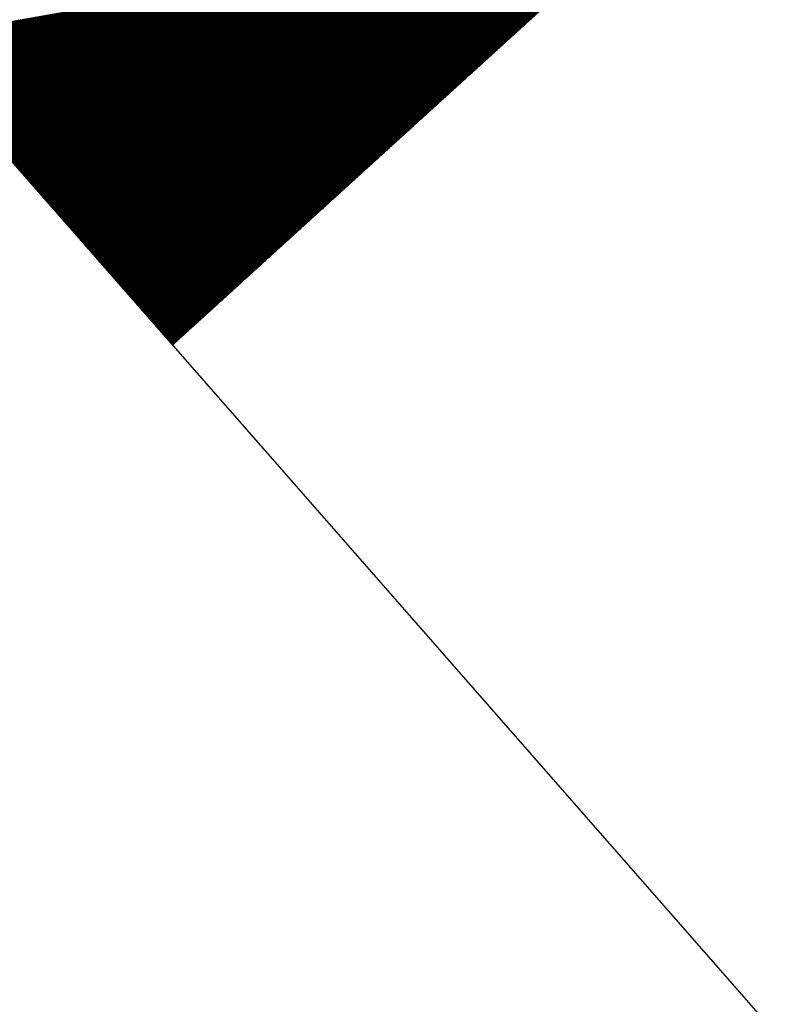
# Model space of a CAD drawing. Header units: metres. Extents: x 4434121 to 4434823, y 5475248 to 5475614.
# Tile 11 of 153: x 4434319.714 to 4434320.5, y 5475495.323 to 5475496.348. Entities that reach past the tile are written whole.
import ezdxf

# ---------------------------------------------------------------- set-up
doc = ezdxf.new("R2010")
doc.units = ezdxf.units.M
doc.layers.add('GTU_Bestand', color=253, linetype='Continuous')

msp = doc.modelspace()

# ---------------------------------------------------------------- linework, layer by layer
at = {"layer": 'GTU_Bestand', "linetype": 'Continuous', "lineweight": 30}
for p, q in [((4434319.5957, 5475496.3265), (4434320.3744, 5475496.4648)), ((4434319.596, 5475496.3261), (4434320.3738, 5475496.4643)), ((4434319.5964, 5475496.3257), (4434320.3732, 5475496.4637)), ((4434319.5967, 5475496.3253), (4434320.3726, 5475496.4631)), ((4434319.597, 5475496.325), (4434320.3719, 5475496.4626)), ((4434319.5974, 5475496.3246), (4434320.3713, 5475496.462)), ((4434319.5977, 5475496.3242), (4434320.3707, 5475496.4615)), ((4434319.598, 5475496.3238), (4434320.3701, 5475496.4609)), ((4434319.5984, 5475496.3234), (4434320.3695, 5475496.4604)), ((4434319.5987, 5475496.323), (4434320.3689, 5475496.4598)), ((4434319.5991, 5475496.3226), (4434320.3683, 5475496.4593)), ((4434319.5994, 5475496.3222), (4434320.3677, 5475496.4587)), ((4434319.5997, 5475496.3219), (4434320.3671, 5475496.4581)), ((4434319.6001, 5475496.3215), (4434320.3664, 5475496.4576)), ((4434319.6004, 5475496.3211), (4434320.3658, 5475496.457)), ((4434319.6008, 5475496.3207), (4434320.3652, 5475496.4565)), ((4434319.6011, 5475496.3203), (4434320.3646, 5475496.4559)), ((4434319.6014, 5475496.3199), (4434320.364, 5475496.4554)), ((4434319.6018, 5475496.3195), (4434320.3634, 5475496.4548)), ((4434319.6021, 5475496.3192), (4434320.3628, 5475496.4543)), ((4434319.6025, 5475496.3188), (4434320.3622, 5475496.4537)), ((4434319.6028, 5475496.3184), (4434320.3616, 5475496.4531)), ((4434319.6031, 5475496.318), (4434320.3609, 5475496.4526)), ((4434319.6035, 5475496.3176), (4434320.3603, 5475496.452)), ((4434319.6038, 5475496.3172), (4434320.3597, 5475496.4515)), ((4434319.6042, 5475496.3168), (4434320.3591, 5475496.4509)), ((4434319.6045, 5475496.3164), (4434320.3585, 5475496.4504)), ((4434319.6048, 5475496.3161), (4434320.3579, 5475496.4498)), ((4434319.6052, 5475496.3157), (4434320.3573, 5475496.4493)), ((4434319.6055, 5475496.3153), (4434320.3567, 5475496.4487)), ((4434319.6058, 5475496.3149), (4434320.3561, 5475496.4481)), ((4434319.6062, 5475496.3145), (4434320.3555, 5475496.4476)), ((4434319.6065, 5475496.3141), (4434320.3548, 5475496.447)), ((4434319.6069, 5475496.3137), (4434320.3542, 5475496.4465)), ((4434319.6072, 5475496.3134), (4434320.3536, 5475496.4459)), ((4434319.6075, 5475496.313), (4434320.353, 5475496.4454)), ((4434319.6079, 5475496.3126), (4434320.3524, 5475496.4448)), ((4434319.6082, 5475496.3122), (4434320.3518, 5475496.4443)), ((4434319.6086, 5475496.3118), (4434320.3512, 5475496.4437)), ((4434319.6089, 5475496.3114), (4434320.3506, 5475496.4431)), ((4434319.6092, 5475496.311), (4434320.35, 5475496.4426)), ((4434319.6096, 5475496.3106), (4434320.3493, 5475496.442)), ((4434319.6099, 5475496.3103), (4434320.3487, 5475496.4415)), ((4434319.6103, 5475496.3099), (4434320.3481, 5475496.4409)), ((4434319.6106, 5475496.3095), (4434320.3475, 5475496.4404)), ((4434319.6109, 5475496.3091), (4434320.3469, 5475496.4398)), ((4434319.6113, 5475496.3087), (4434320.3463, 5475496.4393)), ((4434319.6116, 5475496.3083), (4434320.3457, 5475496.4387)), ((4434319.6119, 5475496.3079), (4434320.3451, 5475496.4382)), ((4434319.6123, 5475496.3076), (4434320.3445, 5475496.4376)), ((4434319.6126, 5475496.3072), (4434320.3438, 5475496.437)), ((4434319.613, 5475496.3068), (4434320.3432, 5475496.4365)), ((4434319.6133, 5475496.3064), (4434320.3426, 5475496.4359)), ((4434319.6136, 5475496.306), (4434320.342, 5475496.4354)), ((4434319.614, 5475496.3056), (4434320.3414, 5475496.4348)), ((4434319.6143, 5475496.3052), (4434320.3408, 5475496.4343)), ((4434319.6147, 5475496.3048), (4434320.3402, 5475496.4337)), ((4434319.615, 5475496.3045), (4434320.3396, 5475496.4332)), ((4434319.6153, 5475496.3041), (4434320.339, 5475496.4326)), ((4434319.6157, 5475496.3037), (4434320.3383, 5475496.432)), ((4434319.616, 5475496.3033), (4434320.3377, 5475496.4315)), ((4434319.6164, 5475496.3029), (4434320.3371, 5475496.4309)), ((4434319.6167, 5475496.3025), (4434320.3365, 5475496.4304)), ((4434319.617, 5475496.3021), (4434320.3359, 5475496.4298)), ((4434319.6174, 5475496.3018), (4434320.3353, 5475496.4293)), ((4434319.6177, 5475496.3014), (4434320.3347, 5475496.4287)), ((4434319.618, 5475496.301), (4434320.3341, 5475496.4282)), ((4434319.6184, 5475496.3006), (4434320.3335, 5475496.4276)), ((4434319.6187, 5475496.3002), (4434320.3328, 5475496.427)), ((4434319.6191, 5475496.2998), (4434320.3322, 5475496.4265)), ((4434319.6194, 5475496.2994), (4434320.3316, 5475496.4259)), ((4434319.6197, 5475496.299), (4434320.331, 5475496.4254)), ((4434319.6201, 5475496.2987), (4434320.3304, 5475496.4248)), ((4434319.6204, 5475496.2983), (4434320.3298, 5475496.4243)), ((4434319.6208, 5475496.2979), (4434320.3292, 5475496.4237)), ((4434319.6211, 5475496.2975), (4434320.3286, 5475496.4232)), ((4434319.6214, 5475496.2971), (4434320.328, 5475496.4226)), ((4434319.6218, 5475496.2967), (4434320.3274, 5475496.422)), ((4434319.6221, 5475496.2963), (4434320.3267, 5475496.4215)), ((4434319.6225, 5475496.296), (4434320.3261, 5475496.4209)), ((4434319.6228, 5475496.2956), (4434320.3255, 5475496.4204)), ((4434319.6231, 5475496.2952), (4434320.3249, 5475496.4198)), ((4434319.6235, 5475496.2948), (4434320.3243, 5475496.4193)), ((4434319.6238, 5475496.2944), (4434320.3237, 5475496.4187)), ((4434319.6242, 5475496.294), (4434320.3231, 5475496.4182)), ((4434319.6245, 5475496.2936), (4434320.3225, 5475496.4176)), ((4434319.6248, 5475496.2932), (4434320.3219, 5475496.417)), ((4434319.6252, 5475496.2929), (4434320.3212, 5475496.4165)), ((4434319.6255, 5475496.2925), (4434320.3206, 5475496.4159)), ((4434319.6258, 5475496.2921), (4434320.32, 5475496.4154)), ((4434319.6262, 5475496.2917), (4434320.3194, 5475496.4148)), ((4434319.6265, 5475496.2913), (4434320.3188, 5475496.4143)), ((4434319.6269, 5475496.2909), (4434320.3182, 5475496.4137)), ((4434319.6272, 5475496.2905), (4434320.3176, 5475496.4132)), ((4434319.6275, 5475496.2902), (4434320.317, 5475496.4126)), ((4434319.6279, 5475496.2898), (4434320.3164, 5475496.412)), ((4434319.6282, 5475496.2894), (4434320.3157, 5475496.4115)), ((4434319.6286, 5475496.289), (4434320.3151, 5475496.4109)), ((4434319.6289, 5475496.2886), (4434320.3145, 5475496.4104)), ((4434319.6292, 5475496.2882), (4434320.3139, 5475496.4098)), ((4434319.6296, 5475496.2878), (4434320.3133, 5475496.4093)), ((4434319.6299, 5475496.2874), (4434320.3127, 5475496.4087)), ((4434319.6303, 5475496.2871), (4434320.3121, 5475496.4082)), ((4434319.6306, 5475496.2867), (4434320.3115, 5475496.4076)), ((4434319.6309, 5475496.2863), (4434320.3109, 5475496.407)), ((4434319.6313, 5475496.2859), (4434320.3102, 5475496.4065)), ((4434319.6316, 5475496.2855), (4434320.3096, 5475496.4059)), ((4434319.6319, 5475496.2851), (4434320.309, 5475496.4054)), ((4434319.6323, 5475496.2847), (4434320.3084, 5475496.4048)), ((4434319.6326, 5475496.2844), (4434320.3078, 5475496.4043)), ((4434319.633, 5475496.284), (4434320.3072, 5475496.4037)), ((4434319.6333, 5475496.2836), (4434320.3066, 5475496.4032)), ((4434319.6336, 5475496.2832), (4434320.306, 5475496.4026)), ((4434319.634, 5475496.2828), (4434320.3054, 5475496.4021)), ((4434319.6343, 5475496.2824), (4434320.3047, 5475496.4015)), ((4434319.6347, 5475496.282), (4434320.3041, 5475496.4009)), ((4434319.635, 5475496.2816), (4434320.3035, 5475496.4004)), ((4434319.6353, 5475496.2813), (4434320.3029, 5475496.3998)), ((4434319.6357, 5475496.2809), (4434320.3023, 5475496.3993)), ((4434319.636, 5475496.2805), (4434320.3017, 5475496.3987)), ((4434319.6364, 5475496.2801), (4434320.3011, 5475496.3982)), ((4434319.6367, 5475496.2797), (4434320.3005, 5475496.3976)), ((4434319.637, 5475496.2793), (4434320.2999, 5475496.3971)), ((4434319.6374, 5475496.2789), (4434320.2993, 5475496.3965)), ((4434319.6377, 5475496.2786), (4434320.2986, 5475496.3959)), ((4434319.6381, 5475496.2782), (4434320.298, 5475496.3954)), ((4434319.6384, 5475496.2778), (4434320.2974, 5475496.3948)), ((4434319.6387, 5475496.2774), (4434320.2968, 5475496.3943)), ((4434319.6391, 5475496.277), (4434320.2962, 5475496.3937)), ((4434319.6394, 5475496.2766), (4434320.2956, 5475496.3932)), ((4434319.6397, 5475496.2762), (4434320.295, 5475496.3926)), ((4434319.6401, 5475496.2758), (4434320.2944, 5475496.3921)), ((4434319.6404, 5475496.2755), (4434320.2938, 5475496.3915)), ((4434319.6408, 5475496.2751), (4434320.2931, 5475496.3909)), ((4434319.6411, 5475496.2747), (4434320.2925, 5475496.3904)), ((4434319.6414, 5475496.2743), (4434320.2919, 5475496.3898)), ((4434319.6418, 5475496.2739), (4434320.2913, 5475496.3893)), ((4434319.6421, 5475496.2735), (4434320.2907, 5475496.3887)), ((4434319.6425, 5475496.2731), (4434320.2901, 5475496.3882)), ((4434319.6428, 5475496.2728), (4434320.2895, 5475496.3876)), ((4434319.6431, 5475496.2724), (4434320.2889, 5475496.3871)), ((4434319.6435, 5475496.272), (4434320.2883, 5475496.3865)), ((4434319.6438, 5475496.2716), (4434320.2876, 5475496.3859)), ((4434319.6442, 5475496.2712), (4434320.287, 5475496.3854)), ((4434319.6445, 5475496.2708), (4434320.2864, 5475496.3848)), ((4434319.6448, 5475496.2704), (4434320.2858, 5475496.3843)), ((4434319.6452, 5475496.27), (4434320.2852, 5475496.3837)), ((4434319.6455, 5475496.2697), (4434320.2846, 5475496.3832)), ((4434319.6458, 5475496.2693), (4434320.284, 5475496.3826)), ((4434319.6462, 5475496.2689), (4434320.2834, 5475496.3821)), ((4434319.6465, 5475496.2685), (4434320.2828, 5475496.3815)), ((4434319.6469, 5475496.2681), (4434320.2821, 5475496.3809)), ((4434319.6472, 5475496.2677), (4434320.2815, 5475496.3804)), ((4434319.6475, 5475496.2673), (4434320.2809, 5475496.3798)), ((4434319.6479, 5475496.267), (4434320.2803, 5475496.3793)), ((4434319.6482, 5475496.2666), (4434320.2797, 5475496.3787)), ((4434319.6486, 5475496.2662), (4434320.2791, 5475496.3782)), ((4434319.6489, 5475496.2658), (4434320.2785, 5475496.3776)), ((4434319.6492, 5475496.2654), (4434320.2779, 5475496.3771)), ((4434319.6496, 5475496.265), (4434320.2773, 5475496.3765)), ((4434319.6499, 5475496.2646), (4434320.2766, 5475496.3759)), ((4434319.6503, 5475496.2642), (4434320.276, 5475496.3754)), ((4434319.6506, 5475496.2639), (4434320.2754, 5475496.3748)), ((4434319.6509, 5475496.2635), (4434320.2748, 5475496.3743)), ((4434319.6513, 5475496.2631), (4434320.2742, 5475496.3737)), ((4434319.6516, 5475496.2627), (4434320.2736, 5475496.3732)), ((4434319.6519, 5475496.2623), (4434320.273, 5475496.3726)), ((4434319.6523, 5475496.2619), (4434320.2724, 5475496.3721)), ((4434319.6526, 5475496.2615), (4434320.2718, 5475496.3715)), ((4434319.653, 5475496.2612), (4434320.2712, 5475496.3709)), ((4434319.6533, 5475496.2608), (4434320.2705, 5475496.3704)), ((4434319.6536, 5475496.2604), (4434320.2699, 5475496.3698)), ((4434319.654, 5475496.26), (4434320.2693, 5475496.3693)), ((4434319.6543, 5475496.2596), (4434320.2687, 5475496.3687)), ((4434319.6547, 5475496.2592), (4434320.2681, 5475496.3682)), ((4434319.655, 5475496.2588), (4434320.2675, 5475496.3676)), ((4434319.6553, 5475496.2584), (4434320.2669, 5475496.3671)), ((4434319.6557, 5475496.2581), (4434320.2663, 5475496.3665)), ((4434319.656, 5475496.2577), (4434320.2657, 5475496.366)), ((4434319.6564, 5475496.2573), (4434320.265, 5475496.3654)), ((4434319.6567, 5475496.2569), (4434320.2644, 5475496.3648)), ((4434319.657, 5475496.2565), (4434320.2638, 5475496.3643)), ((4434319.6574, 5475496.2561), (4434320.2632, 5475496.3637)), ((4434319.6577, 5475496.2557), (4434320.2626, 5475496.3632)), ((4434319.6581, 5475496.2554), (4434320.262, 5475496.3626)), ((4434319.6584, 5475496.255), (4434320.2614, 5475496.3621)), ((4434319.6587, 5475496.2546), (4434320.2608, 5475496.3615)), ((4434319.6591, 5475496.2542), (4434320.2602, 5475496.361)), ((4434319.6594, 5475496.2538), (4434320.2595, 5475496.3604)), ((4434319.6597, 5475496.2534), (4434320.2589, 5475496.3598)), ((4434319.6601, 5475496.253), (4434320.2583, 5475496.3593)), ((4434319.6604, 5475496.2526), (4434320.2577, 5475496.3587)), ((4434319.6608, 5475496.2523), (4434320.2571, 5475496.3582)), ((4434319.6611, 5475496.2519), (4434320.2565, 5475496.3576)), ((4434319.6614, 5475496.2515), (4434320.2559, 5475496.3571)), ((4434319.6618, 5475496.2511), (4434320.2553, 5475496.3565)), ((4434319.6621, 5475496.2507), (4434320.2547, 5475496.356)), ((4434319.6625, 5475496.2503), (4434320.254, 5475496.3554)), ((4434319.6628, 5475496.2499), (4434320.2534, 5475496.3548)), ((4434319.6631, 5475496.2496), (4434320.2528, 5475496.3543)), ((4434319.6635, 5475496.2492), (4434320.2522, 5475496.3537)), ((4434319.6638, 5475496.2488), (4434320.2516, 5475496.3532)), ((4434319.6642, 5475496.2484), (4434320.251, 5475496.3526)), ((4434319.6645, 5475496.248), (4434320.2504, 5475496.3521)), ((4434319.6648, 5475496.2476), (4434320.2498, 5475496.3515)), ((4434319.6652, 5475496.2472), (4434320.2492, 5475496.351)), ((4434319.6655, 5475496.2468), (4434320.2485, 5475496.3504)), ((4434319.6658, 5475496.2465), (4434320.2479, 5475496.3498)), ((4434319.6662, 5475496.2461), (4434320.2473, 5475496.3493)), ((4434319.6665, 5475496.2457), (4434320.2467, 5475496.3487)), ((4434319.6669, 5475496.2453), (4434320.2461, 5475496.3482)), ((4434319.6672, 5475496.2449), (4434320.2455, 5475496.3476)), ((4434319.6675, 5475496.2445), (4434320.2449, 5475496.3471)), ((4434319.6679, 5475496.2441), (4434320.2443, 5475496.3465)), ((4434319.6682, 5475496.2438), (4434320.2437, 5475496.346)), ((4434319.6686, 5475496.2434), (4434320.2431, 5475496.3454)), ((4434319.6689, 5475496.243), (4434320.2424, 5475496.3448)), ((4434319.6692, 5475496.2426), (4434320.2418, 5475496.3443)), ((4434319.6696, 5475496.2422), (4434320.2412, 5475496.3437)), ((4434319.6699, 5475496.2418), (4434320.2406, 5475496.3432)), ((4434319.6703, 5475496.2414), (4434320.24, 5475496.3426)), ((4434319.6706, 5475496.241), (4434320.2394, 5475496.3421)), ((4434319.6709, 5475496.2407), (4434320.2388, 5475496.3415)), ((4434319.6713, 5475496.2403), (4434320.2382, 5475496.341)), ((4434319.6716, 5475496.2399), (4434320.2376, 5475496.3404)), ((4434319.672, 5475496.2395), (4434320.2369, 5475496.3398)), ((4434319.6723, 5475496.2391), (4434320.2363, 5475496.3393)), ((4434319.6726, 5475496.2387), (4434320.2357, 5475496.3387)), ((4434319.673, 5475496.2383), (4434320.2351, 5475496.3382)), ((4434319.6733, 5475496.238), (4434320.2345, 5475496.3376)), ((4434319.6736, 5475496.2376), (4434320.2339, 5475496.3371)), ((4434319.674, 5475496.2372), (4434320.2333, 5475496.3365)), ((4434319.6743, 5475496.2368), (4434320.2327, 5475496.336)), ((4434319.6747, 5475496.2364), (4434320.2321, 5475496.3354)), ((4434319.675, 5475496.236), (4434320.2314, 5475496.3348)), ((4434319.6753, 5475496.2356), (4434320.2308, 5475496.3343)), ((4434319.6757, 5475496.2352), (4434320.2302, 5475496.3337)), ((4434319.676, 5475496.2349), (4434320.2296, 5475496.3332)), ((4434319.6764, 5475496.2345), (4434320.229, 5475496.3326)), ((4434319.6767, 5475496.2341), (4434320.2284, 5475496.3321)), ((4434319.677, 5475496.2337), (4434320.2278, 5475496.3315)), ((4434319.6774, 5475496.2333), (4434320.2272, 5475496.331)), ((4434319.6777, 5475496.2329), (4434320.2266, 5475496.3304)), ((4434319.6781, 5475496.2325), (4434320.2259, 5475496.3299)), ((4434319.6784, 5475496.2322), (4434320.2253, 5475496.3293)), ((4434319.6787, 5475496.2318), (4434320.2247, 5475496.3287)), ((4434319.6791, 5475496.2314), (4434320.2241, 5475496.3282)), ((4434319.6794, 5475496.231), (4434320.2235, 5475496.3276)), ((4434319.6797, 5475496.2306), (4434320.2229, 5475496.3271)), ((4434319.6801, 5475496.2302), (4434320.2223, 5475496.3265)), ((4434319.6804, 5475496.2298), (4434320.2217, 5475496.326)), ((4434319.6808, 5475496.2294), (4434320.2211, 5475496.3254)), ((4434319.6811, 5475496.2291), (4434320.2204, 5475496.3249)), ((4434319.6814, 5475496.2287), (4434320.2198, 5475496.3243)), ((4434319.6818, 5475496.2283), (4434320.2192, 5475496.3237)), ((4434319.6821, 5475496.2279), (4434320.2186, 5475496.3232)), ((4434319.6825, 5475496.2275), (4434320.218, 5475496.3226)), ((4434319.6828, 5475496.2271), (4434320.2174, 5475496.3221)), ((4434319.6831, 5475496.2267), (4434320.2168, 5475496.3215)), ((4434319.6835, 5475496.2264), (4434320.2162, 5475496.321)), ((4434319.6838, 5475496.226), (4434320.2156, 5475496.3204)), ((4434319.6842, 5475496.2256), (4434320.215, 5475496.3199)), ((4434319.6845, 5475496.2252), (4434320.2143, 5475496.3193)), ((4434319.6848, 5475496.2248), (4434320.2137, 5475496.3187)), ((4434319.6852, 5475496.2244), (4434320.2131, 5475496.3182)), ((4434319.6855, 5475496.224), (4434320.2125, 5475496.3176)), ((4434319.6858, 5475496.2236), (4434320.2119, 5475496.3171)), ((4434319.6862, 5475496.2233), (4434320.2113, 5475496.3165)), ((4434319.6865, 5475496.2229), (4434320.2107, 5475496.316)), ((4434319.6869, 5475496.2225), (4434320.2101, 5475496.3154)), ((4434319.6872, 5475496.2221), (4434320.2095, 5475496.3149)), ((4434319.6875, 5475496.2217), (4434320.2088, 5475496.3143)), ((4434319.6879, 5475496.2213), (4434320.2082, 5475496.3137)), ((4434319.6882, 5475496.2209), (4434320.2076, 5475496.3132)), ((4434319.6886, 5475496.2206), (4434320.207, 5475496.3126)), ((4434319.6889, 5475496.2202), (4434320.2064, 5475496.3121)), ((4434319.6892, 5475496.2198), (4434320.2058, 5475496.3115)), ((4434319.6896, 5475496.2194), (4434320.2052, 5475496.311)), ((4434319.6899, 5475496.219), (4434320.2046, 5475496.3104)), ((4434319.6903, 5475496.2186), (4434320.204, 5475496.3099)), ((4434319.6906, 5475496.2182), (4434320.2033, 5475496.3093)), ((4434319.6909, 5475496.2178), (4434320.2027, 5475496.3087)), ((4434319.6913, 5475496.2175), (4434320.2021, 5475496.3082)), ((4434319.6916, 5475496.2171), (4434320.2015, 5475496.3076)), ((4434319.692, 5475496.2167), (4434320.2009, 5475496.3071)), ((4434319.6923, 5475496.2163), (4434320.2003, 5475496.3065)), ((4434319.6926, 5475496.2159), (4434320.1997, 5475496.306)), ((4434319.693, 5475496.2155), (4434320.1991, 5475496.3054)), ((4434319.6933, 5475496.2151), (4434320.1985, 5475496.3049)), ((4434319.6936, 5475496.2148), (4434320.1978, 5475496.3043)), ((4434319.694, 5475496.2144), (4434320.1972, 5475496.3037)), ((4434319.6943, 5475496.214), (4434320.1966, 5475496.3032)), ((4434319.6947, 5475496.2136), (4434320.196, 5475496.3026)), ((4434319.695, 5475496.2132), (4434320.1954, 5475496.3021)), ((4434319.6953, 5475496.2128), (4434320.1948, 5475496.3015)), ((4434319.6957, 5475496.2124), (4434320.1942, 5475496.301)), ((4434319.696, 5475496.212), (4434320.1936, 5475496.3004)), ((4434319.6964, 5475496.2117), (4434320.193, 5475496.2999)), ((4434319.6967, 5475496.2113), (4434320.1923, 5475496.2993)), ((4434319.697, 5475496.2109), (4434320.1917, 5475496.2987)), ((4434319.6974, 5475496.2105), (4434320.1911, 5475496.2982)), ((4434319.6977, 5475496.2101), (4434320.1905, 5475496.2976)), ((4434319.6981, 5475496.2097), (4434320.1899, 5475496.2971)), ((4434319.6984, 5475496.2093), (4434320.1893, 5475496.2965)), ((4434319.6987, 5475496.209), (4434320.1887, 5475496.296)), ((4434319.6991, 5475496.2086), (4434320.1881, 5475496.2954)), ((4434319.6994, 5475496.2082), (4434320.1875, 5475496.2949)), ((4434319.6997, 5475496.2078), (4434320.1869, 5475496.2943)), ((4434319.7001, 5475496.2074), (4434320.1862, 5475496.2938)), ((4434319.7004, 5475496.207), (4434320.1856, 5475496.2932)), ((4434319.7008, 5475496.2066), (4434320.185, 5475496.2926)), ((4434319.7011, 5475496.2062), (4434320.1844, 5475496.2921)), ((4434319.7014, 5475496.2059), (4434320.1838, 5475496.2915)), ((4434319.7018, 5475496.2055), (4434320.1832, 5475496.291)), ((4434319.7021, 5475496.2051), (4434320.1826, 5475496.2904)), ((4434319.7025, 5475496.2047), (4434320.182, 5475496.2899)), ((4434319.7028, 5475496.2043), (4434320.1814, 5475496.2893)), ((4434319.7031, 5475496.2039), (4434320.1807, 5475496.2888)), ((4434319.7035, 5475496.2035), (4434320.1801, 5475496.2882)), ((4434319.7038, 5475496.2032), (4434320.1795, 5475496.2876)), ((4434319.7042, 5475496.2028), (4434320.1789, 5475496.2871)), ((4434319.7045, 5475496.2024), (4434320.1783, 5475496.2865)), ((4434319.7048, 5475496.202), (4434320.1777, 5475496.286)), ((4434319.7052, 5475496.2016), (4434320.1771, 5475496.2854)), ((4434319.7055, 5475496.2012), (4434320.1765, 5475496.2849)), ((4434319.7059, 5475496.2008), (4434320.1759, 5475496.2843)), ((4434319.7062, 5475496.2004), (4434320.1752, 5475496.2838)), ((4434319.7065, 5475496.2001), (4434320.1746, 5475496.2832)), ((4434319.7069, 5475496.1997), (4434320.174, 5475496.2826)), ((4434319.7072, 5475496.1993), (4434320.1734, 5475496.2821)), ((4434319.7075, 5475496.1989), (4434320.1728, 5475496.2815)), ((4434319.7079, 5475496.1985), (4434320.1722, 5475496.281)), ((4434319.7082, 5475496.1981), (4434320.1716, 5475496.2804)), ((4434319.7086, 5475496.1977), (4434320.171, 5475496.2799)), ((4434319.7089, 5475496.1973), (4434320.1704, 5475496.2793)), ((4434319.7092, 5475496.197), (4434320.1697, 5475496.2788)), ((4434319.7096, 5475496.1966), (4434320.1691, 5475496.2782)), ((4434319.7099, 5475496.1962), (4434320.1685, 5475496.2776)), ((4434319.7103, 5475496.1958), (4434320.1679, 5475496.2771)), ((4434319.7106, 5475496.1954), (4434320.1673, 5475496.2765)), ((4434319.7109, 5475496.195), (4434320.1667, 5475496.276)), ((4434319.7113, 5475496.1946), (4434320.1661, 5475496.2754)), ((4434319.7116, 5475496.1943), (4434320.1655, 5475496.2749)), ((4434319.712, 5475496.1939), (4434320.1649, 5475496.2743)), ((4434319.7123, 5475496.1935), (4434320.1642, 5475496.2738)), ((4434319.7126, 5475496.1931), (4434320.1636, 5475496.2732)), ((4434319.713, 5475496.1927), (4434320.163, 5475496.2726)), ((4434319.7133, 5475496.1923), (4434320.1624, 5475496.2721)), ((4434319.7136, 5475496.1919), (4434320.1618, 5475496.2715)), ((4434319.714, 5475496.1915), (4434320.1612, 5475496.271)), ((4434319.7143, 5475496.1912), (4434320.1606, 5475496.2704)), ((4434319.7147, 5475496.1908), (4434320.16, 5475496.2699)), ((4434319.715, 5475496.1904), (4434320.1594, 5475496.2693)), ((4434319.7153, 5475496.19), (4434320.1588, 5475496.2688)), ((4434319.7157, 5475496.1896), (4434320.1581, 5475496.2682)), ((4434319.716, 5475496.1892), (4434320.1575, 5475496.2676)), ((4434319.7164, 5475496.1888), (4434320.1569, 5475496.2671)), ((4434319.7167, 5475496.1885), (4434320.1563, 5475496.2665)), ((4434319.717, 5475496.1881), (4434320.1557, 5475496.266)), ((4434319.7174, 5475496.1877), (4434320.1551, 5475496.2654)), ((4434319.7177, 5475496.1873), (4434320.1545, 5475496.2649)), ((4434319.7181, 5475496.1869), (4434320.1539, 5475496.2643)), ((4434319.7184, 5475496.1865), (4434320.1533, 5475496.2638)), ((4434319.7187, 5475496.1861), (4434320.1526, 5475496.2632)), ((4434319.7191, 5475496.1857), (4434320.152, 5475496.2626)), ((4434319.7194, 5475496.1854), (4434320.1514, 5475496.2621)), ((4434319.7197, 5475496.185), (4434320.1508, 5475496.2615)), ((4434319.7201, 5475496.1846), (4434320.1502, 5475496.261)), ((4434319.7204, 5475496.1842), (4434320.1496, 5475496.2604)), ((4434319.7208, 5475496.1838), (4434320.149, 5475496.2599)), ((4434319.7211, 5475496.1834), (4434320.1484, 5475496.2593)), ((4434319.7214, 5475496.183), (4434320.1478, 5475496.2588)), ((4434319.7218, 5475496.1827), (4434320.1471, 5475496.2582)), ((4434319.7221, 5475496.1823), (4434320.1465, 5475496.2577)), ((4434319.7225, 5475496.1819), (4434320.1459, 5475496.2571)), ((4434319.7228, 5475496.1815), (4434320.1453, 5475496.2565)), ((4434319.7231, 5475496.1811), (4434320.1447, 5475496.256)), ((4434319.7235, 5475496.1807), (4434320.1441, 5475496.2554)), ((4434319.7238, 5475496.1803), (4434320.1435, 5475496.2549)), ((4434319.7242, 5475496.1799), (4434320.1429, 5475496.2543)), ((4434319.7245, 5475496.1796), (4434320.1423, 5475496.2538)), ((4434319.7248, 5475496.1792), (4434320.1416, 5475496.2532)), ((4434319.7252, 5475496.1788), (4434320.141, 5475496.2527)), ((4434319.7255, 5475496.1784), (4434320.1404, 5475496.2521)), ((4434319.7259, 5475496.178), (4434320.1398, 5475496.2515)), ((4434319.7262, 5475496.1776), (4434320.1392, 5475496.251)), ((4434319.7265, 5475496.1772), (4434320.1386, 5475496.2504)), ((4434319.7269, 5475496.1769), (4434320.138, 5475496.2499)), ((4434319.7272, 5475496.1765), (4434320.1374, 5475496.2493)), ((4434319.7275, 5475496.1761), (4434320.1368, 5475496.2488)), ((4434319.7279, 5475496.1757), (4434320.1361, 5475496.2482)), ((4434319.7282, 5475496.1753), (4434320.1355, 5475496.2477)), ((4434319.7286, 5475496.1749), (4434320.1349, 5475496.2471)), ((4434319.7289, 5475496.1745), (4434320.1343, 5475496.2465)), ((4434319.7292, 5475496.1741), (4434320.1337, 5475496.246)), ((4434319.7296, 5475496.1738), (4434320.1331, 5475496.2454)), ((4434319.7299, 5475496.1734), (4434320.1325, 5475496.2449)), ((4434319.7303, 5475496.173), (4434320.1319, 5475496.2443)), ((4434319.7306, 5475496.1726), (4434320.1313, 5475496.2438)), ((4434319.7309, 5475496.1722), (4434320.1307, 5475496.2432)), ((4434319.7313, 5475496.1718), (4434320.13, 5475496.2427)), ((4434319.7316, 5475496.1714), (4434320.1294, 5475496.2421)), ((4434319.732, 5475496.1711), (4434320.1288, 5475496.2415)), ((4434319.7323, 5475496.1707), (4434320.1282, 5475496.241)), ((4434319.7326, 5475496.1703), (4434320.1276, 5475496.2404)), ((4434319.733, 5475496.1699), (4434320.127, 5475496.2399)), ((4434319.7333, 5475496.1695), (4434320.1264, 5475496.2393)), ((4434319.7336, 5475496.1691), (4434320.1258, 5475496.2388)), ((4434319.734, 5475496.1687), (4434320.1252, 5475496.2382)), ((4434319.7343, 5475496.1683), (4434320.1245, 5475496.2377)), ((4434319.7347, 5475496.168), (4434320.1239, 5475496.2371)), ((4434319.735, 5475496.1676), (4434320.1233, 5475496.2365)), ((4434319.7353, 5475496.1672), (4434320.1227, 5475496.236)), ((4434319.7357, 5475496.1668), (4434320.1221, 5475496.2354)), ((4434319.736, 5475496.1664), (4434320.1215, 5475496.2349)), ((4434319.7364, 5475496.166), (4434320.1209, 5475496.2343)), ((4434319.7367, 5475496.1656), (4434320.1203, 5475496.2338)), ((4434319.737, 5475496.1653), (4434320.1197, 5475496.2332)), ((4434319.7374, 5475496.1649), (4434320.119, 5475496.2327)), ((4434319.7377, 5475496.1645), (4434320.1184, 5475496.2321)), ((4434319.7381, 5475496.1641), (4434320.1178, 5475496.2315)), ((4434319.7384, 5475496.1637), (4434320.1172, 5475496.231)), ((4434319.7387, 5475496.1633), (4434320.1166, 5475496.2304)), ((4434319.7391, 5475496.1629), (4434320.116, 5475496.2299)), ((4434319.7394, 5475496.1625), (4434320.1154, 5475496.2293)), ((4434319.7398, 5475496.1622), (4434320.1148, 5475496.2288)), ((4434319.7401, 5475496.1618), (4434320.1142, 5475496.2282)), ((4434319.7404, 5475496.1614), (4434320.1135, 5475496.2277)), ((4434319.7408, 5475496.161), (4434320.1129, 5475496.2271)), ((4434319.7411, 5475496.1606), (4434320.1123, 5475496.2265)), ((4434319.7414, 5475496.1602), (4434320.1117, 5475496.226)), ((4434319.7418, 5475496.1598), (4434320.1111, 5475496.2254)), ((4434319.7421, 5475496.1595), (4434320.1105, 5475496.2249)), ((4434319.7425, 5475496.1591), (4434320.1099, 5475496.2243)), ((4434319.7428, 5475496.1587), (4434320.1093, 5475496.2238)), ((4434319.7431, 5475496.1583), (4434320.1087, 5475496.2232)), ((4434319.7435, 5475496.1579), (4434320.1081, 5475496.2227)), ((4434319.7438, 5475496.1575), (4434320.1074, 5475496.2221)), ((4434319.7442, 5475496.1571), (4434320.1068, 5475496.2216)), ((4434319.7445, 5475496.1567), (4434320.1062, 5475496.221)), ((4434319.7448, 5475496.1564), (4434320.1056, 5475496.2204)), ((4434319.7452, 5475496.156), (4434320.105, 5475496.2199)), ((4434319.7455, 5475496.1556), (4434320.1044, 5475496.2193)), ((4434319.7459, 5475496.1552), (4434320.1038, 5475496.2188)), ((4434319.7462, 5475496.1548), (4434320.1032, 5475496.2182)), ((4434319.7465, 5475496.1544), (4434320.1026, 5475496.2177)), ((4434319.7469, 5475496.154), (4434320.1019, 5475496.2171)), ((4434319.7472, 5475496.1537), (4434320.1013, 5475496.2166)), ((4434319.7475, 5475496.1533), (4434320.1007, 5475496.216)), ((4434319.7479, 5475496.1529), (4434320.1001, 5475496.2154)), ((4434319.7482, 5475496.1525), (4434320.0995, 5475496.2149)), ((4434319.7486, 5475496.1521), (4434320.0989, 5475496.2143)), ((4434319.7489, 5475496.1517), (4434320.0983, 5475496.2138)), ((4434319.7492, 5475496.1513), (4434320.0977, 5475496.2132)), ((4434319.7496, 5475496.1509), (4434320.0971, 5475496.2127)), ((4434319.7499, 5475496.1506), (4434320.0964, 5475496.2121)), ((4434319.7503, 5475496.1502), (4434320.0958, 5475496.2116)), ((4434319.7506, 5475496.1498), (4434320.0952, 5475496.211)), ((4434319.7509, 5475496.1494), (4434320.0946, 5475496.2104)), ((4434319.7513, 5475496.149), (4434320.094, 5475496.2099)), ((4434319.7516, 5475496.1486), (4434320.0934, 5475496.2093)), ((4434319.752, 5475496.1482), (4434320.0928, 5475496.2088)), ((4434319.7523, 5475496.1479), (4434320.0922, 5475496.2082)), ((4434319.7526, 5475496.1475), (4434320.0916, 5475496.2077)), ((4434319.753, 5475496.1471), (4434320.0909, 5475496.2071)), ((4434319.7533, 5475496.1467), (4434320.0903, 5475496.2066)), ((4434319.7536, 5475496.1463), (4434320.0897, 5475496.206)), ((4434319.754, 5475496.1459), (4434320.0891, 5475496.2054)), ((4434319.7543, 5475496.1455), (4434320.0885, 5475496.2049)), ((4434319.7547, 5475496.1451), (4434320.0879, 5475496.2043)), ((4434319.755, 5475496.1448), (4434320.0873, 5475496.2038)), ((4434319.7553, 5475496.1444), (4434320.0867, 5475496.2032)), ((4434319.7557, 5475496.144), (4434320.0861, 5475496.2027)), ((4434319.756, 5475496.1436), (4434320.0854, 5475496.2021)), ((4434319.7564, 5475496.1432), (4434320.0848, 5475496.2016)), ((4434319.7567, 5475496.1428), (4434320.0842, 5475496.201)), ((4434319.757, 5475496.1424), (4434320.0836, 5475496.2004)), ((4434319.7574, 5475496.1421), (4434320.083, 5475496.1999)), ((4434319.7577, 5475496.1417), (4434320.0824, 5475496.1993)), ((4434319.7581, 5475496.1413), (4434320.0818, 5475496.1988)), ((4434319.7584, 5475496.1409), (4434320.0812, 5475496.1982)), ((4434319.7587, 5475496.1405), (4434320.0806, 5475496.1977)), ((4434319.7591, 5475496.1401), (4434320.08, 5475496.1971)), ((4434319.7594, 5475496.1397), (4434320.0793, 5475496.1966)), ((4434319.7598, 5475496.1393), (4434320.0787, 5475496.196)), ((4434319.7601, 5475496.139), (4434320.0781, 5475496.1954)), ((4434319.7604, 5475496.1386), (4434320.0775, 5475496.1949)), ((4434319.7608, 5475496.1382), (4434320.0769, 5475496.1943)), ((4434319.7611, 5475496.1378), (4434320.0763, 5475496.1938)), ((4434319.7614, 5475496.1374), (4434320.0757, 5475496.1932)), ((4434319.7618, 5475496.137), (4434320.0751, 5475496.1927)), ((4434319.7621, 5475496.1366), (4434320.0745, 5475496.1921)), ((4434319.7625, 5475496.1363), (4434320.0738, 5475496.1916)), ((4434319.7628, 5475496.1359), (4434320.0732, 5475496.191)), ((4434319.7631, 5475496.1355), (4434320.0726, 5475496.1904)), ((4434319.7635, 5475496.1351), (4434320.072, 5475496.1899)), ((4434319.7638, 5475496.1347), (4434320.0714, 5475496.1893)), ((4434319.7642, 5475496.1343), (4434320.0708, 5475496.1888)), ((4434319.7645, 5475496.1339), (4434320.0702, 5475496.1882)), ((4434319.7648, 5475496.1335), (4434320.0696, 5475496.1877)), ((4434319.7652, 5475496.1332), (4434320.069, 5475496.1871)), ((4434319.7655, 5475496.1328), (4434320.0683, 5475496.1866)), ((4434319.7659, 5475496.1324), (4434320.0677, 5475496.186)), ((4434319.7662, 5475496.132), (4434320.0671, 5475496.1855)), ((4434319.7665, 5475496.1316), (4434320.0665, 5475496.1849)), ((4434319.7669, 5475496.1312), (4434320.0659, 5475496.1843)), ((4434319.7672, 5475496.1308), (4434320.0653, 5475496.1838)), ((4434319.7675, 5475496.1305), (4434320.0647, 5475496.1832)), ((4434319.7679, 5475496.1301), (4434320.0641, 5475496.1827)), ((4434319.7682, 5475496.1297), (4434320.0635, 5475496.1821)), ((4434319.7686, 5475496.1293), (4434320.0628, 5475496.1816)), ((4434319.7689, 5475496.1289), (4434320.0622, 5475496.181)), ((4434319.7692, 5475496.1285), (4434320.0616, 5475496.1805)), ((4434319.7696, 5475496.1281), (4434320.061, 5475496.1799)), ((4434319.7699, 5475496.1277), (4434320.0604, 5475496.1793)), ((4434319.7703, 5475496.1274), (4434320.0598, 5475496.1788)), ((4434319.7706, 5475496.127), (4434320.0592, 5475496.1782)), ((4434319.7709, 5475496.1266), (4434320.0586, 5475496.1777)), ((4434319.7713, 5475496.1262), (4434320.058, 5475496.1771)), ((4434319.7716, 5475496.1258), (4434320.0573, 5475496.1766)), ((4434319.772, 5475496.1254), (4434320.0567, 5475496.176)), ((4434319.7723, 5475496.125), (4434320.0561, 5475496.1755)), ((4434319.7726, 5475496.1247), (4434320.0555, 5475496.1749)), ((4434319.773, 5475496.1243), (4434320.0549, 5475496.1743)), ((4434319.7733, 5475496.1239), (4434320.0543, 5475496.1738)), ((4434319.7737, 5475496.1235), (4434320.0537, 5475496.1732)), ((4434319.774, 5475496.1231), (4434320.0531, 5475496.1727)), ((4434319.7743, 5475496.1227), (4434320.0525, 5475496.1721)), ((4434319.7747, 5475496.1223), (4434320.0519, 5475496.1716)), ((4434319.775, 5475496.1219), (4434320.0512, 5475496.171)), ((4434319.7753, 5475496.1216), (4434320.0506, 5475496.1705)), ((4434319.7757, 5475496.1212), (4434320.05, 5475496.1699)), ((4434319.776, 5475496.1208), (4434320.0494, 5475496.1693)), ((4434319.7764, 5475496.1204), (4434320.0488, 5475496.1688)), ((4434319.7767, 5475496.12), (4434320.0482, 5475496.1682)), ((4434319.777, 5475496.1196), (4434320.0476, 5475496.1677)), ((4434319.7774, 5475496.1192), (4434320.047, 5475496.1671)), ((4434319.7777, 5475496.1189), (4434320.0464, 5475496.1666)), ((4434319.7781, 5475496.1185), (4434320.0457, 5475496.166)), ((4434319.7784, 5475496.1181), (4434320.0451, 5475496.1655)), ((4434319.7787, 5475496.1177), (4434320.0445, 5475496.1649)), ((4434319.7791, 5475496.1173), (4434320.0439, 5475496.1643)), ((4434319.7794, 5475496.1169), (4434320.0433, 5475496.1638)), ((4434319.7798, 5475496.1165), (4434320.0427, 5475496.1632)), ((4434319.7801, 5475496.1161), (4434320.0421, 5475496.1627)), ((4434319.7804, 5475496.1158), (4434320.0415, 5475496.1621)), ((4434319.7808, 5475496.1154), (4434320.0409, 5475496.1616)), ((4434319.7811, 5475496.115), (4434320.0402, 5475496.161)), ((4434319.7814, 5475496.1146), (4434320.0396, 5475496.1605)), ((4434319.7818, 5475496.1142), (4434320.039, 5475496.1599)), ((4434319.7821, 5475496.1138), (4434320.0384, 5475496.1593)), ((4434319.7825, 5475496.1134), (4434320.0378, 5475496.1588)), ((4434319.7828, 5475496.1131), (4434320.0372, 5475496.1582)), ((4434319.7831, 5475496.1127), (4434320.0366, 5475496.1577)), ((4434319.7835, 5475496.1123), (4434320.036, 5475496.1571)), ((4434319.7838, 5475496.1119), (4434320.0354, 5475496.1566)), ((4434319.7842, 5475496.1115), (4434320.0347, 5475496.156)), ((4434319.7845, 5475496.1111), (4434320.0341, 5475496.1555)), ((4434319.7848, 5475496.1107), (4434320.0335, 5475496.1549)), ((4434319.7852, 5475496.1103), (4434320.0329, 5475496.1543)), ((4434319.7855, 5475496.11), (4434320.0323, 5475496.1538)), ((4434319.7859, 5475496.1096), (4434320.0317, 5475496.1532)), ((4434319.7862, 5475496.1092), (4434320.0311, 5475496.1527)), ((4434319.7865, 5475496.1088), (4434320.0305, 5475496.1521)), ((4434319.7869, 5475496.1084), (4434320.0299, 5475496.1516)), ((4434319.7872, 5475496.108), (4434320.0292, 5475496.151)), ((4434319.7875, 5475496.1076), (4434320.0286, 5475496.1505)), ((4434319.7879, 5475496.1073), (4434320.028, 5475496.1499)), ((4434319.7882, 5475496.1069), (4434320.0274, 5475496.1494)), ((4434319.7886, 5475496.1065), (4434320.0268, 5475496.1488)), ((4434319.7889, 5475496.1061), (4434320.0262, 5475496.1482)), ((4434319.7892, 5475496.1057), (4434320.0256, 5475496.1477)), ((4434319.7896, 5475496.1053), (4434320.025, 5475496.1471)), ((4434319.7899, 5475496.1049), (4434320.0244, 5475496.1466)), ((4434319.7903, 5475496.1045), (4434320.0238, 5475496.146)), ((4434319.7906, 5475496.1042), (4434320.0231, 5475496.1455)), ((4434319.7909, 5475496.1038), (4434320.0225, 5475496.1449)), ((4434319.7913, 5475496.1034), (4434320.0219, 5475496.1444)), ((4434319.7916, 5475496.103), (4434320.0213, 5475496.1438)), ((4434319.792, 5475496.1026), (4434320.0207, 5475496.1432)), ((4434319.7923, 5475496.1022), (4434320.0201, 5475496.1427)), ((4434319.7926, 5475496.1018), (4434320.0195, 5475496.1421)), ((4434319.793, 5475496.1015), (4434320.0189, 5475496.1416)), ((4434319.7933, 5475496.1011), (4434320.0183, 5475496.141)), ((4434319.7937, 5475496.1007), (4434320.0176, 5475496.1405)), ((4434319.794, 5475496.1003), (4434320.017, 5475496.1399)), ((4434319.7943, 5475496.0999), (4434320.0164, 5475496.1394)), ((4434319.7947, 5475496.0995), (4434320.0158, 5475496.1388)), ((4434319.795, 5475496.0991), (4434320.0152, 5475496.1382)), ((4434319.7953, 5475496.0987), (4434320.0146, 5475496.1377)), ((4434319.7957, 5475496.0984), (4434320.014, 5475496.1371)), ((4434319.796, 5475496.098), (4434320.0134, 5475496.1366)), ((4434319.7964, 5475496.0976), (4434320.0128, 5475496.136)), ((4434319.7967, 5475496.0972), (4434320.0121, 5475496.1355)), ((4434319.797, 5475496.0968), (4434320.0115, 5475496.1349)), ((4434319.7974, 5475496.0964), (4434320.0109, 5475496.1344)), ((4434319.7977, 5475496.096), (4434320.0103, 5475496.1338)), ((4434319.7981, 5475496.0957), (4434320.0097, 5475496.1332)), ((4434319.7984, 5475496.0953), (4434320.0091, 5475496.1327)), ((4434319.7987, 5475496.0949), (4434320.0085, 5475496.1321)), ((4434319.7991, 5475496.0945), (4434320.0079, 5475496.1316)), ((4434319.7994, 5475496.0941), (4434320.0073, 5475496.131)), ((4434319.7998, 5475496.0937), (4434320.0066, 5475496.1305)), ((4434319.8001, 5475496.0933), (4434320.006, 5475496.1299)), ((4434319.8004, 5475496.0929), (4434320.0054, 5475496.1294)), ((4434319.8008, 5475496.0926), (4434320.0048, 5475496.1288)), ((4434319.8011, 5475496.0922), (4434320.0042, 5475496.1282)), ((4434319.8014, 5475496.0918), (4434320.0036, 5475496.1277)), ((4434319.8018, 5475496.0914), (4434320.003, 5475496.1271)), ((4434319.8021, 5475496.091), (4434320.0024, 5475496.1266)), ((4434319.8025, 5475496.0906), (4434320.0018, 5475496.126)), ((4434319.8028, 5475496.0902), (4434320.0011, 5475496.1255)), ((4434319.8031, 5475496.0899), (4434320.0005, 5475496.1249)), ((4434319.8035, 5475496.0895), (4434319.9999, 5475496.1244)), ((4434319.8038, 5475496.0891), (4434319.9993, 5475496.1238)), ((4434319.8042, 5475496.0887), (4434319.9987, 5475496.1232)), ((4434319.8045, 5475496.0883), (4434319.9981, 5475496.1227)), ((4434319.8048, 5475496.0879), (4434319.9975, 5475496.1221)), ((4434319.8052, 5475496.0875), (4434319.9969, 5475496.1216)), ((4434319.8055, 5475496.0871), (4434319.9963, 5475496.121)), ((4434319.8059, 5475496.0868), (4434319.9957, 5475496.1205)), ((4434319.8062, 5475496.0864), (4434319.995, 5475496.1199)), ((4434319.8065, 5475496.086), (4434319.9944, 5475496.1194)), ((4434319.8069, 5475496.0856), (4434319.9938, 5475496.1188)), ((4434319.8072, 5475496.0852), (4434319.9932, 5475496.1182)), ((4434319.8076, 5475496.0848), (4434319.9926, 5475496.1177)), ((4434319.8079, 5475496.0844), (4434319.992, 5475496.1171)), ((4434319.8082, 5475496.0841), (4434319.9914, 5475496.1166)), ((4434319.8086, 5475496.0837), (4434319.9908, 5475496.116)), ((4434319.8089, 5475496.0833), (4434319.9902, 5475496.1155)), ((4434319.8092, 5475496.0829), (4434319.9895, 5475496.1149)), ((4434319.8096, 5475496.0825), (4434319.9889, 5475496.1144)), ((4434319.8099, 5475496.0821), (4434319.9883, 5475496.1138)), ((4434319.8103, 5475496.0817), (4434319.9877, 5475496.1133)), ((4434319.8106, 5475496.0813), (4434319.9871, 5475496.1127)), ((4434319.8109, 5475496.081), (4434319.9865, 5475496.1121)), ((4434319.8113, 5475496.0806), (4434319.9859, 5475496.1116)), ((4434319.8116, 5475496.0802), (4434319.9853, 5475496.111)), ((4434319.812, 5475496.0798), (4434319.9847, 5475496.1105)), ((4434319.8123, 5475496.0794), (4434319.984, 5475496.1099)), ((4434319.8126, 5475496.079), (4434319.9834, 5475496.1094)), ((4434319.813, 5475496.0786), (4434319.9828, 5475496.1088)), ((4434319.8133, 5475496.0783), (4434319.9822, 5475496.1083)), ((4434319.8137, 5475496.0779), (4434319.9816, 5475496.1077)), ((4434319.814, 5475496.0775), (4434319.981, 5475496.1071)), ((4434319.8143, 5475496.0771), (4434319.9804, 5475496.1066)), ((4434319.8147, 5475496.0767), (4434319.9798, 5475496.106)), ((4434319.815, 5475496.0763), (4434319.9792, 5475496.1055)), ((4434319.8153, 5475496.0759), (4434319.9785, 5475496.1049)), ((4434319.8157, 5475496.0755), (4434319.9779, 5475496.1044)), ((4434319.816, 5475496.0752), (4434319.9773, 5475496.1038)), ((4434319.8164, 5475496.0748), (4434319.9767, 5475496.1033)), ((4434319.8167, 5475496.0744), (4434319.9761, 5475496.1027)), ((4434319.817, 5475496.074), (4434319.9755, 5475496.1021)), ((4434319.8174, 5475496.0736), (4434319.9749, 5475496.1016)), ((4434319.8177, 5475496.0732), (4434319.9743, 5475496.101)), ((4434319.8181, 5475496.0728), (4434319.9737, 5475496.1005)), ((4434319.8184, 5475496.0725), (4434319.973, 5475496.0999)), ((4434319.8187, 5475496.0721), (4434319.9724, 5475496.0994)), ((4434319.8191, 5475496.0717), (4434319.9718, 5475496.0988)), ((4434319.8194, 5475496.0713), (4434319.9712, 5475496.0983)), ((4434319.8198, 5475496.0709), (4434319.9706, 5475496.0977)), ((4434319.8201, 5475496.0705), (4434319.97, 5475496.0971)), ((4434319.8204, 5475496.0701), (4434319.9694, 5475496.0966)), ((4434319.8208, 5475496.0697), (4434319.9688, 5475496.096)), ((4434319.8211, 5475496.0694), (4434319.9682, 5475496.0955)), ((4434319.8215, 5475496.069), (4434319.9676, 5475496.0949)), ((4434319.8218, 5475496.0686), (4434319.9669, 5475496.0944)), ((4434319.8221, 5475496.0682), (4434319.9663, 5475496.0938)), ((4434319.8225, 5475496.0678), (4434319.9657, 5475496.0933)), ((4434319.8228, 5475496.0674), (4434319.9651, 5475496.0927)), ((4434319.8231, 5475496.067), (4434319.9645, 5475496.0921)), ((4434319.8235, 5475496.0667), (4434319.9639, 5475496.0916)), ((4434319.8238, 5475496.0663), (4434319.9633, 5475496.091)), ((4434319.8242, 5475496.0659), (4434319.9627, 5475496.0905)), ((4434319.8245, 5475496.0655), (4434319.9621, 5475496.0899)), ((4434319.8248, 5475496.0651), (4434319.9614, 5475496.0894)), ((4434319.8252, 5475496.0647), (4434319.9608, 5475496.0888)), ((4434319.8255, 5475496.0643), (4434319.9602, 5475496.0883)), ((4434319.8259, 5475496.0639), (4434319.9596, 5475496.0877)), ((4434319.8262, 5475496.0636), (4434319.959, 5475496.0871)), ((4434319.8265, 5475496.0632), (4434319.9584, 5475496.0866)), ((4434319.8269, 5475496.0628), (4434319.9578, 5475496.086)), ((4434319.8272, 5475496.0624), (4434319.9572, 5475496.0855)), ((4434319.8276, 5475496.062), (4434319.9566, 5475496.0849)), ((4434319.8279, 5475496.0616), (4434319.9559, 5475496.0844)), ((4434319.8282, 5475496.0612), (4434319.9553, 5475496.0838)), ((4434319.8286, 5475496.0609), (4434319.9547, 5475496.0833)), ((4434319.8289, 5475496.0605), (4434319.9541, 5475496.0827)), ((4434319.8292, 5475496.0601), (4434319.9535, 5475496.0821)), ((4434319.8296, 5475496.0597), (4434319.9529, 5475496.0816)), ((4434319.8299, 5475496.0593), (4434319.9523, 5475496.081)), ((4434319.8303, 5475496.0589), (4434319.9517, 5475496.0805)), ((4434319.8306, 5475496.0585), (4434319.9511, 5475496.0799)), ((4434319.8309, 5475496.0581), (4434319.9504, 5475496.0794)), ((4434319.8313, 5475496.0578), (4434319.9498, 5475496.0788)), ((4434319.8316, 5475496.0574), (4434319.9492, 5475496.0783)), ((4434319.832, 5475496.057), (4434319.9486, 5475496.0777)), ((4434319.8323, 5475496.0566), (4434319.948, 5475496.0772)), ((4434319.8326, 5475496.0562), (4434319.9474, 5475496.0766)), ((4434319.833, 5475496.0558), (4434319.9468, 5475496.076)), ((4434319.8333, 5475496.0554), (4434319.9462, 5475496.0755)), ((4434319.8337, 5475496.0551), (4434319.9456, 5475496.0749)), ((4434319.834, 5475496.0547), (4434319.9449, 5475496.0744)), ((4434319.8343, 5475496.0543), (4434319.9443, 5475496.0738)), ((4434319.8347, 5475496.0539), (4434319.9437, 5475496.0733)), ((4434319.835, 5475496.0535), (4434319.9431, 5475496.0727)), ((4434319.8353, 5475496.0531), (4434319.9425, 5475496.0722)), ((4434319.8357, 5475496.0527), (4434319.9419, 5475496.0716)), ((4434319.836, 5475496.0523), (4434319.9413, 5475496.071)), ((4434319.8364, 5475496.052), (4434319.9407, 5475496.0705)), ((4434319.8367, 5475496.0516), (4434319.9401, 5475496.0699)), ((4434319.837, 5475496.0512), (4434319.9395, 5475496.0694)), ((4434319.8374, 5475496.0508), (4434319.9388, 5475496.0688)), ((4434319.8377, 5475496.0504), (4434319.9382, 5475496.0683)), ((4434319.8381, 5475496.05), (4434319.9376, 5475496.0677)), ((4434319.8384, 5475496.0496), (4434319.937, 5475496.0672)), ((4434319.8387, 5475496.0493), (4434319.9364, 5475496.0666)), ((4434319.8391, 5475496.0489), (4434319.9358, 5475496.066)), ((4434319.8394, 5475496.0485), (4434319.9352, 5475496.0655)), ((4434319.8398, 5475496.0481), (4434319.9346, 5475496.0649)), ((4434319.8401, 5475496.0477), (4434319.934, 5475496.0644)), ((4434319.8404, 5475496.0473), (4434319.9333, 5475496.0638)), ((4434319.8408, 5475496.0469), (4434319.9327, 5475496.0633)), ((4434319.8411, 5475496.0465), (4434319.9321, 5475496.0627)), ((4434319.8415, 5475496.0462), (4434319.9315, 5475496.0622)), ((4434319.8418, 5475496.0458), (4434319.9309, 5475496.0616)), ((4434319.8421, 5475496.0454), (4434319.9303, 5475496.061)), ((4434319.8425, 5475496.045), (4434319.9297, 5475496.0605)), ((4434319.8428, 5475496.0446), (4434319.9291, 5475496.0599)), ((4434319.8431, 5475496.0442), (4434319.9285, 5475496.0594)), ((4434319.8435, 5475496.0438), (4434319.9278, 5475496.0588)), ((4434319.8438, 5475496.0435), (4434319.9272, 5475496.0583)), ((4434319.8442, 5475496.0431), (4434319.9266, 5475496.0577)), ((4434319.8445, 5475496.0427), (4434319.926, 5475496.0572)), ((4434319.8448, 5475496.0423), (4434319.9254, 5475496.0566)), ((4434319.8452, 5475496.0419), (4434319.9248, 5475496.056)), ((4434319.8455, 5475496.0415), (4434319.9242, 5475496.0555)), ((4434319.8459, 5475496.0411), (4434319.9236, 5475496.0549)), ((4434319.8462, 5475496.0407), (4434319.923, 5475496.0544)), ((4434319.8465, 5475496.0404), (4434319.9223, 5475496.0538)), ((4434319.8469, 5475496.04), (4434319.9217, 5475496.0533)), ((4434319.8472, 5475496.0396), (4434319.9211, 5475496.0527)), ((4434319.8476, 5475496.0392), (4434319.9205, 5475496.0522)), ((4434319.8479, 5475496.0388), (4434319.9199, 5475496.0516)), ((4434319.8482, 5475496.0384), (4434319.9193, 5475496.051)), ((4434319.8486, 5475496.038), (4434319.9187, 5475496.0505)), ((4434319.8489, 5475496.0377), (4434319.9181, 5475496.0499)), ((4434319.8492, 5475496.0373), (4434319.9175, 5475496.0494)), ((4434319.8496, 5475496.0369), (4434319.9168, 5475496.0488)), ((4434319.8499, 5475496.0365), (4434319.9162, 5475496.0483)), ((4434319.8503, 5475496.0361), (4434319.9156, 5475496.0477)), ((4434319.8506, 5475496.0357), (4434319.915, 5475496.0472)), ((4434319.8509, 5475496.0353), (4434319.9144, 5475496.0466)), ((4434319.8513, 5475496.0349), (4434319.9138, 5475496.046)), ((4434319.8516, 5475496.0346), (4434319.9132, 5475496.0455)), ((4434319.852, 5475496.0342), (4434319.9126, 5475496.0449)), ((4434319.8523, 5475496.0338), (4434319.912, 5475496.0444)), ((4434319.8526, 5475496.0334), (4434319.9114, 5475496.0438)), ((4434319.853, 5475496.033), (4434319.9107, 5475496.0433)), ((4434319.8533, 5475496.0326), (4434319.9101, 5475496.0427)), ((4434319.8537, 5475496.0322), (4434319.9095, 5475496.0422)), ((4434319.854, 5475496.0319), (4434319.9089, 5475496.0416)), ((4434319.8543, 5475496.0315), (4434319.9083, 5475496.0411)), ((4434319.8547, 5475496.0311), (4434319.9077, 5475496.0405)), ((4434319.855, 5475496.0307), (4434319.9071, 5475496.0399)), ((4434319.8554, 5475496.0303), (4434319.9065, 5475496.0394)), ((4434319.8557, 5475496.0299), (4434319.9059, 5475496.0388)), ((4434319.856, 5475496.0295), (4434319.9052, 5475496.0383)), ((4434319.8564, 5475496.0291), (4434319.9046, 5475496.0377)), ((4434319.8567, 5475496.0288), (4434319.904, 5475496.0372)), ((4434319.857, 5475496.0284), (4434319.9034, 5475496.0366)), ((4434319.8574, 5475496.028), (4434319.9028, 5475496.0361)), ((4434319.8577, 5475496.0276), (4434319.9022, 5475496.0355)), ((4434319.8581, 5475496.0272), (4434319.9016, 5475496.0349)), ((4434319.8584, 5475496.0268), (4434319.901, 5475496.0344)), ((4434319.8587, 5475496.0264), (4434319.9004, 5475496.0338)), ((4434319.8591, 5475496.0261), (4434319.8997, 5475496.0333)), ((4434319.8594, 5475496.0257), (4434319.8991, 5475496.0327)), ((4434319.8598, 5475496.0253), (4434319.8985, 5475496.0322)), ((4434319.8601, 5475496.0249), (4434319.8979, 5475496.0316)), ((4434319.8604, 5475496.0245), (4434319.8973, 5475496.0311)), ((4434319.8608, 5475496.0241), (4434319.8967, 5475496.0305)), ((4434319.8611, 5475496.0237), (4434319.8961, 5475496.0299)), ((4434319.8615, 5475496.0233), (4434319.8955, 5475496.0294)), ((4434319.8618, 5475496.023), (4434319.8949, 5475496.0288)), ((4434319.8621, 5475496.0226), (4434319.8942, 5475496.0283)), ((4434319.8625, 5475496.0222), (4434319.8936, 5475496.0277)), ((4434319.8628, 5475496.0218), (4434319.893, 5475496.0272)), ((4434319.8631, 5475496.0214), (4434319.8924, 5475496.0266)), ((4434319.8635, 5475496.021), (4434319.8918, 5475496.0261)), ((4434319.8638, 5475496.0206), (4434319.8912, 5475496.0255)), ((4434319.8642, 5475496.0203), (4434319.8906, 5475496.0249)), ((4434319.8645, 5475496.0199), (4434319.89, 5475496.0244)), ((4434319.8648, 5475496.0195), (4434319.8894, 5475496.0238)), ((4434319.8652, 5475496.0191), (4434319.8887, 5475496.0233)), ((4434319.8655, 5475496.0187), (4434319.8881, 5475496.0227)), ((4434319.8659, 5475496.0183), (4434319.8875, 5475496.0222)), ((4434319.8662, 5475496.0179), (4434319.8869, 5475496.0216)), ((4434319.8665, 5475496.0175), (4434319.8863, 5475496.0211)), ((4434319.8669, 5475496.0172), (4434319.8857, 5475496.0205)), ((4434319.8672, 5475496.0168), (4434319.8851, 5475496.0199)), ((4434319.8676, 5475496.0164), (4434319.8845, 5475496.0194)), ((4434319.8679, 5475496.016), (4434319.8839, 5475496.0188)), ((4434319.8682, 5475496.0156), (4434319.8833, 5475496.0183)), ((4434319.8686, 5475496.0152), (4434319.8826, 5475496.0177)), ((4434319.8689, 5475496.0148), (4434319.882, 5475496.0172)), ((4434319.8692, 5475496.0145), (4434319.8814, 5475496.0166)), ((4434319.8696, 5475496.0141), (4434319.8808, 5475496.0161)), ((4434319.8699, 5475496.0137), (4434319.8802, 5475496.0155)), ((4434319.8703, 5475496.0133), (4434319.8796, 5475496.0149)), ((4434319.8706, 5475496.0129), (4434319.879, 5475496.0144)), ((4434319.8709, 5475496.0125), (4434319.8784, 5475496.0138)), ((4434319.8713, 5475496.0121), (4434319.8778, 5475496.0133)), ((4434319.8716, 5475496.0117), (4434319.8771, 5475496.0127)), ((4434319.872, 5475496.0114), (4434319.8765, 5475496.0122)), ((4434319.8723, 5475496.011), (4434319.8759, 5475496.0116)), ((4434319.8726, 5475496.0106), (4434319.8753, 5475496.0111)), ((4434319.873, 5475496.0102), (4434319.8747, 5475496.0105)), ((4434319.8733, 5475496.0098), (4434319.8741, 5475496.0099))]:
    msp.add_line(p, q, dxfattribs=at)
at = {"layer": 'GTU_Bestand', "lineweight": 30, "flags": 128}
msp.add_lwpolyline([(4434316.6326, 5475499.7062), (4434324.5165, 5475490.7114), (4434325.697, 5475491.8932), (4434316.6935, 5475499.7671)], dxfattribs=at)

doc.saveas('drawing.dxf')
